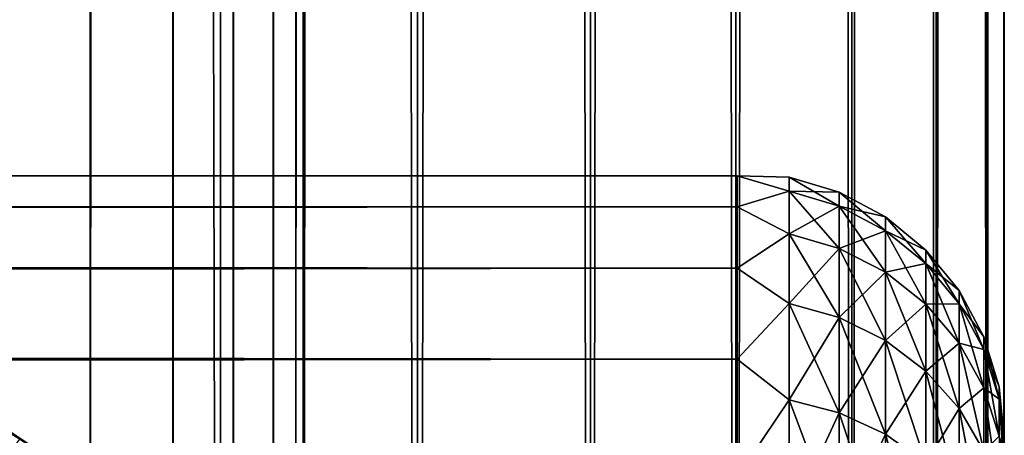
# Model space of a CAD drawing. Extents: x -265 to 265, y 0 to 1027.
# Tile 105 of 256: x 257.63 to 265, y 30.53 to 33.64. Entities that reach past the tile are written whole.
import ezdxf

# ---------------------------------------------------------------- set-up
doc = ezdxf.new("R2010")
doc.units = 0
doc.header["$LTSCALE"] = 41.718519
for name, color, linetype in [('103', 7, 'CONTINUOUS'), ('104', 7, 'CONTINUOUS'), ('116', 7, 'CONTINUOUS'), ('120', 7, 'CONTINUOUS'), ('124', 7, 'CONTINUOUS'), ('59', 7, 'CONTINUOUS'), ('63', 7, 'CONTINUOUS')]:
    doc.layers.add(name, color=color, linetype=linetype)

msp = doc.modelspace()

# ---------------------------------------------------------------- linework, layer by layer
at = {"layer": '103', "color": 7, "linetype": 'CONTINUOUS'}
for points in [[(257.5, 1, 12.9904), (259.1314, 1, 11.9003), (257.5, 1019, 12.9904), (257.5, 1, 12.9904)], [(257.5, 1019, 12.9904), (259.1314, 1, 11.9003), (259.1314, 1019, 11.9003), (257.5, 1019, 12.9904)], [(259.1314, 1, 11.9003), (260.6066, 1, 10.6066), (259.1314, 1019, 11.9003), (259.1314, 1, 11.9003)], [(259.1314, 1019, 11.9003), (260.6066, 1, 10.6066), (260.6066, 1019, 10.6066), (259.1314, 1019, 11.9003)], [(260.6066, 1, 10.6066), (261.9003, 1, 9.1314), (260.6066, 1019, 10.6066), (260.6066, 1, 10.6066)], [(260.6066, 1019, 10.6066), (261.9003, 1, 9.1314), (261.9003, 1019, 9.1314), (260.6066, 1019, 10.6066)], [(261.9003, 1, 9.1314), (262.9904, 1, 7.5), (261.9003, 1019, 9.1314), (261.9003, 1, 9.1314)], [(261.9003, 1019, 9.1314), (262.9904, 1, 7.5), (262.9904, 1019, 7.5), (261.9003, 1019, 9.1314)], [(262.9904, 1, 7.5), (263.8582, 1, 5.7403), (262.9904, 1019, 7.5), (262.9904, 1, 7.5)], [(262.9904, 1019, 7.5), (263.8582, 1, 5.7403), (263.8582, 1019, 5.7403), (262.9904, 1019, 7.5)], [(263.8582, 1, 5.7403), (264.4889, 1, 3.8823), (263.8582, 1019, 5.7403), (263.8582, 1, 5.7403)], [(263.8582, 1019, 5.7403), (264.4889, 1, 3.8823), (264.4889, 1019, 3.8823), (263.8582, 1019, 5.7403)], [(264.4889, 1, 3.8823), (264.8717, 1, 1.9579), (264.4889, 1019, 3.8823), (264.4889, 1, 3.8823)], [(264.4889, 1019, 3.8823), (264.8717, 1, 1.9579), (264.8717, 1019, 1.9579), (264.4889, 1019, 3.8823)], [(264.8717, 1, 1.9579), (265, 1), (264.8717, 1019, 1.9579), (264.8717, 1, 1.9579)], [(264.8717, 1019, 1.9579), (265, 1), (265, 1019), (264.8717, 1019, 1.9579)]]:
    msp.add_3dface(points, dxfattribs=at)
at = {"layer": '104', "color": 7, "linetype": 'CONTINUOUS'}
for points in [[(260.6066, 1019, -10.6066), (260.6066, 1, -10.6066), (259.75, 20, -11.399), (260.6066, 1019, -10.6066)], [(259.75, 1000, -11.399), (260.6066, 1019, -10.6066), (259.75, 20, -11.399), (259.75, 1000, -11.399)], [(261.9003, 1, -9.1314), (260.6066, 1, -10.6066), (261.9003, 1019, -9.1314), (261.9003, 1, -9.1314)], [(261.9003, 1019, -9.1314), (260.6066, 1, -10.6066), (260.6066, 1019, -10.6066), (261.9003, 1019, -9.1314)], [(262.9904, 1, -7.5), (261.9003, 1, -9.1314), (262.9904, 1019, -7.5), (262.9904, 1, -7.5)], [(262.9904, 1019, -7.5), (261.9003, 1, -9.1314), (261.9003, 1019, -9.1314), (262.9904, 1019, -7.5)], [(263.8582, 1, -5.7403), (262.9904, 1, -7.5), (263.8582, 1019, -5.7403), (263.8582, 1, -5.7403)], [(263.8582, 1019, -5.7403), (262.9904, 1, -7.5), (262.9904, 1019, -7.5), (263.8582, 1019, -5.7403)], [(264.4889, 1, -3.8823), (263.8582, 1, -5.7403), (264.4889, 1019, -3.8823), (264.4889, 1, -3.8823)], [(264.4889, 1019, -3.8823), (263.8582, 1, -5.7403), (263.8582, 1019, -5.7403), (264.4889, 1019, -3.8823)], [(264.8717, 1, -1.9579), (264.4889, 1, -3.8823), (264.8717, 1019, -1.9579), (264.8717, 1, -1.9579)], [(264.8717, 1019, -1.9579), (264.4889, 1, -3.8823), (264.4889, 1019, -3.8823), (264.8717, 1019, -1.9579)], [(265, 1019), (265, 1), (264.8717, 1, -1.9579), (265, 1019)], [(265, 1019), (264.8717, 1, -1.9579), (264.8717, 1019, -1.9579), (265, 1019)], [(259.6951, 998.9668, -11.4457), (259.75, 1000, -11.399), (259.6951, 21.0333, -11.4457), (259.6951, 998.9668, -11.4457)], [(259.6951, 21.0333, -11.4457), (259.75, 1000, -11.399), (259.75, 20, -11.399), (259.6951, 21.0333, -11.4457)], [(259.525, 997.9175, -11.5877), (259.6951, 998.9668, -11.4457), (259.525, 22.0825, -11.5877), (259.525, 997.9175, -11.5877)], [(259.525, 22.0825, -11.5877), (259.6951, 998.9668, -11.4457), (259.6951, 21.0333, -11.4457), (259.525, 22.0825, -11.5877)], [(259.2244, 996.842, -11.8284), (259.525, 997.9175, -11.5877), (259.2244, 23.1581, -11.8284), (259.2244, 996.842, -11.8284)], [(259.2244, 23.1581, -11.8284), (259.525, 997.9175, -11.5877), (259.525, 22.0825, -11.5877), (259.2244, 23.1581, -11.8284)], [(258.7723, 995.7446, -12.1674), (259.2244, 996.842, -11.8284), (258.7723, 24.2554, -12.1674), (258.7723, 995.7446, -12.1674)], [(258.7723, 24.2554, -12.1674), (259.2244, 996.842, -11.8284), (259.2244, 23.1581, -11.8284), (258.7723, 24.2554, -12.1674)], [(258.1533, 994.6534, -12.5906), (258.7723, 995.7446, -12.1674), (258.1533, 25.3466, -12.5906), (258.1533, 994.6534, -12.5906)], [(258.1533, 25.3466, -12.5906), (258.7723, 995.7446, -12.1674), (258.7723, 24.2554, -12.1674), (258.1533, 25.3466, -12.5906)], [(257.3737, 993.621, -13.0625), (258.1533, 994.6534, -12.5906), (257.3737, 26.379, -13.0625), (257.3737, 993.621, -13.0625)], [(257.3737, 26.379, -13.0625), (258.1533, 994.6534, -12.5906), (258.1533, 25.3466, -12.5906), (257.3737, 26.379, -13.0625)]]:
    msp.add_3dface(points, dxfattribs=at)
at = {"layer": '116', "color": 7, "linetype": 'CONTINUOUS'}
for points in [[(257.9139, 30.3136, -74), (256.5, 31.2583, -74), (257.9139, 30.3136, -26), (257.9139, 30.3136, -74)], [(257.9139, 30.3136, -26), (256.5, 31.2583, -74), (256.5, 31.2583, -26), (257.9139, 30.3136, -26)]]:
    msp.add_3dface(points, dxfattribs=at)
at = {"layer": '120', "color": 7, "linetype": 'CONTINUOUS'}
msp.add_3dface([(256.5, 31.2583, -74), (257.9139, 30.3136, -74), (257.6265, 30.4969, -74.2225), (256.5, 31.2583, -74)], dxfattribs=at)
at = {"layer": '124', "color": 7, "linetype": 'CONTINUOUS'}
for points in [[(256.5, 31.2583, -26), (256.2508, 31.3702, -25.7786), (257.6266, 30.4971, -25.7786), (256.5, 31.2583, -26)], [(256.2508, 31.3702, -25.7786), (257.5832, 30.4374, -25.5669), (257.6266, 30.4971, -25.7786), (256.2508, 31.3702, -25.7786)], [(257.9139, 30.3136, -26), (256.5, 31.2583, -26), (257.6266, 30.4971, -25.7786), (257.9139, 30.3136, -26)]]:
    msp.add_3dface(points, dxfattribs=at)
at = {"layer": '59', "color": 7, "linetype": 'CONTINUOUS'}
for points in [[(-263, 32.4709, 28.353), (-263, 32.2386, 30.0432), (263, 32.4709, 28.353), (-263, 32.4709, 28.353)], [(263, 32.4709, 28.353), (-263, 32.2386, 30.0432), (263, 32.2386, 30.0432), (263, 32.4709, 28.353)], [(-263, 32.4709, 26.647), (-263, 32.4709, 28.353), (263, 32.4709, 26.647), (-263, 32.4709, 26.647)], [(263, 32.4709, 26.647), (-263, 32.4709, 28.353), (263, 32.4709, 28.353), (263, 32.4709, 26.647)], [(-263, 32.2386, 24.9568), (-263, 32.4709, 26.647), (263, 32.2386, 24.9568), (-263, 32.2386, 24.9568)], [(263, 32.2386, 24.9568), (-263, 32.4709, 26.647), (263, 32.4709, 26.647), (263, 32.2386, 24.9568)], [(-263, 32.2386, 30.0432), (-263, 31.7783, 31.686), (263, 32.2386, 30.0432), (-263, 32.2386, 30.0432)], [(263, 32.2386, 30.0432), (-263, 31.7783, 31.686), (263, 31.7783, 31.686), (263, 32.2386, 30.0432)], [(-263, 31.7783, 23.314), (-263, 32.2386, 24.9568), (263, 31.7783, 23.314), (-263, 31.7783, 23.314)], [(263, 31.7783, 23.314), (-263, 32.2386, 24.9568), (263, 32.2386, 24.9568), (263, 31.7783, 23.314)], [(-263, 31.7783, 31.686), (-263, 31.0986, 33.2508), (263, 31.7783, 31.686), (-263, 31.7783, 31.686)], [(263, 31.7783, 31.686), (-263, 31.0986, 33.2508), (263, 31.0986, 33.2508), (263, 31.7783, 31.686)], [(-263, 31.0986, 21.7492), (-263, 31.7783, 23.314), (263, 31.0986, 21.7492), (-263, 31.0986, 21.7492)], [(263, 31.0986, 21.7492), (-263, 31.7783, 23.314), (263, 31.7783, 23.314), (263, 31.0986, 21.7492)], [(-263, 31.0986, 33.2508), (-263, 30.2121, 34.7085), (263, 31.0986, 33.2508), (-263, 31.0986, 33.2508)], [(263, 31.0986, 33.2508), (-263, 30.2121, 34.7085), (263, 30.2121, 34.7085), (263, 31.0986, 33.2508)], [(-263, 30.2121, 20.2915), (-263, 31.0986, 21.7492), (263, 30.2121, 20.2915), (-263, 30.2121, 20.2915)], [(263, 30.2121, 20.2915), (-263, 31.0986, 21.7492), (263, 31.0986, 21.7492), (263, 30.2121, 20.2915)]]:
    msp.add_3dface(points, dxfattribs=at)
at = {"layer": '63', "color": 7, "linetype": 'CONTINUOUS'}
for points in [[(263, 32.2386, 24.9568), (263, 32.4709, 26.647), (263.3879, 32.3554, 25.8734), (263, 32.2386, 24.9568)], [(263, 32.4709, 26.647), (263, 32.4709, 28.353), (263.3879, 32.462, 27.5), (263, 32.4709, 26.647)], [(263, 32.4709, 26.647), (263.3879, 32.462, 27.5), (263.3879, 32.3554, 25.8734), (263, 32.4709, 26.647)], [(263, 32.4709, 28.353), (263, 32.2386, 30.0432), (263.3879, 32.3554, 29.1266), (263, 32.4709, 28.353)], [(263, 32.4709, 28.353), (263.3879, 32.3554, 29.1266), (263.3879, 32.462, 27.5), (263, 32.4709, 28.353)], [(263.7636, 32.3485, 27.5), (263.7636, 32.2429, 25.8882), (263.3879, 32.462, 27.5), (263.7636, 32.3485, 27.5)], [(263.3879, 32.3554, 29.1266), (263.7636, 32.3485, 27.5), (263.3879, 32.462, 27.5), (263.3879, 32.3554, 29.1266)], [(263.3879, 32.462, 27.5), (263.7636, 32.2429, 25.8882), (263.3879, 32.3554, 25.8734), (263.3879, 32.462, 27.5)], [(263, 32.2386, 24.9568), (263.3879, 32.3554, 25.8734), (263.3879, 32.0374, 24.2746), (263, 32.2386, 24.9568)], [(263, 32.2386, 30.0432), (263.3879, 32.0374, 30.7254), (263.3879, 32.3554, 29.1266), (263, 32.2386, 30.0432)], [(263.7636, 32.2429, 29.1118), (263.7636, 32.3485, 27.5), (263.3879, 32.3554, 29.1266), (263.7636, 32.2429, 29.1118)], [(263.3879, 32.0374, 30.7254), (263.7636, 32.2429, 29.1118), (263.3879, 32.3554, 29.1266), (263.3879, 32.0374, 30.7254)], [(263.7636, 32.2429, 25.8882), (263.7636, 31.9277, 24.304), (263.3879, 32.3554, 25.8734), (263.7636, 32.2429, 25.8882)], [(263.3879, 32.3554, 25.8734), (263.7636, 31.9277, 24.304), (263.3879, 32.0374, 24.2746), (263.3879, 32.3554, 25.8734)], [(264.1098, 32.1638, 27.5), (264.1098, 32.0597, 25.9123), (263.7636, 32.3485, 27.5), (264.1098, 32.1638, 27.5)], [(263.7636, 32.2429, 29.1118), (264.1098, 32.1638, 27.5), (263.7636, 32.3485, 27.5), (263.7636, 32.2429, 29.1118)], [(263.7636, 32.3485, 27.5), (264.1098, 32.0597, 25.9123), (263.7636, 32.2429, 25.8882), (263.7636, 32.3485, 27.5)], [(263, 31.7783, 23.314), (263, 32.2386, 24.9568), (263.3879, 32.0374, 24.2746), (263, 31.7783, 23.314)], [(263, 32.2386, 30.0432), (263, 31.7783, 31.686), (263.3879, 32.0374, 30.7254), (263, 32.2386, 30.0432)], [(263.7636, 31.9277, 30.696), (263.7636, 32.2429, 29.1118), (263.3879, 32.0374, 30.7254), (263.7636, 31.9277, 30.696)], [(264.1098, 32.0597, 29.0877), (264.1098, 32.1638, 27.5), (263.7636, 32.2429, 29.1118), (264.1098, 32.0597, 29.0877)], [(263.7636, 31.9277, 30.696), (264.1098, 32.0597, 29.0877), (263.7636, 32.2429, 29.1118), (263.7636, 31.9277, 30.696)], [(264.1098, 32.0597, 25.9123), (264.1098, 31.7493, 24.3518), (263.7636, 32.2429, 25.8882), (264.1098, 32.0597, 25.9123)], [(263.7636, 32.2429, 25.8882), (264.1098, 31.7493, 24.3518), (263.7636, 31.9277, 24.304), (263.7636, 32.2429, 25.8882)], [(264.4134, 31.915, 27.5), (264.4134, 31.8131, 25.9448), (264.1098, 32.1638, 27.5), (264.4134, 31.915, 27.5)], [(264.1098, 32.0597, 29.0877), (264.4134, 31.915, 27.5), (264.1098, 32.1638, 27.5), (264.1098, 32.0597, 29.0877)], [(264.1098, 32.1638, 27.5), (264.4134, 31.8131, 25.9448), (264.1098, 32.0597, 25.9123), (264.1098, 32.1638, 27.5)], [(263, 31.7783, 23.314), (263.3879, 32.0374, 24.2746), (263.3879, 31.5134, 22.731), (263, 31.7783, 23.314)], [(263, 31.7783, 31.686), (263.3879, 31.5134, 32.269), (263.3879, 32.0374, 30.7254), (263, 31.7783, 31.686)], [(263.3879, 31.5134, 32.269), (263.7636, 31.9277, 30.696), (263.3879, 32.0374, 30.7254), (263.3879, 31.5134, 32.269)], [(263.7636, 31.9277, 24.304), (263.7636, 31.4085, 22.7744), (263.3879, 32.0374, 24.2746), (263.7636, 31.9277, 24.304)], [(263.3879, 32.0374, 24.2746), (263.7636, 31.4085, 22.7744), (263.3879, 31.5134, 22.731), (263.3879, 32.0374, 24.2746)], [(264.1098, 31.7493, 30.6482), (264.1098, 32.0597, 29.0877), (263.7636, 31.9277, 30.696), (264.1098, 31.7493, 30.6482)], [(264.4134, 31.8131, 29.0552), (264.4134, 31.915, 27.5), (264.1098, 32.0597, 29.0877), (264.4134, 31.8131, 29.0552)], [(264.1098, 31.7493, 30.6482), (264.4134, 31.8131, 29.0552), (264.1098, 32.0597, 29.0877), (264.1098, 31.7493, 30.6482)], [(264.4134, 31.8131, 25.9448), (264.4134, 31.5091, 24.4162), (264.1098, 32.0597, 25.9123), (264.4134, 31.8131, 25.9448)], [(264.1098, 32.0597, 25.9123), (264.4134, 31.5091, 24.4162), (264.1098, 31.7493, 24.3518), (264.1098, 32.0597, 25.9123)], [(263.7636, 31.4085, 32.2256), (263.7636, 31.9277, 30.696), (263.3879, 31.5134, 32.269), (263.7636, 31.4085, 32.2256)], [(263.7636, 31.4085, 32.2256), (264.1098, 31.7493, 30.6482), (263.7636, 31.9277, 30.696), (263.7636, 31.4085, 32.2256)], [(264.1098, 31.7493, 24.3518), (264.1098, 31.2379, 22.8451), (263.7636, 31.9277, 24.304), (264.1098, 31.7493, 24.3518)], [(263.7636, 31.9277, 24.304), (264.1098, 31.2379, 22.8451), (263.7636, 31.4085, 22.7744), (263.7636, 31.9277, 24.304)], [(264.6625, 31.6118, 27.5), (264.6625, 31.5125, 25.9844), (264.4134, 31.915, 27.5), (264.6625, 31.6118, 27.5)], [(264.4134, 31.8131, 29.0552), (264.6625, 31.6118, 27.5), (264.4134, 31.915, 27.5), (264.4134, 31.8131, 29.0552)], [(264.4134, 31.915, 27.5), (264.6625, 31.5125, 25.9844), (264.4134, 31.8131, 25.9448), (264.4134, 31.915, 27.5)], [(264.4134, 31.5091, 30.5838), (264.4134, 31.8131, 29.0552), (264.1098, 31.7493, 30.6482), (264.4134, 31.5091, 30.5838)], [(264.6625, 31.5125, 29.0156), (264.6625, 31.6118, 27.5), (264.4134, 31.8131, 29.0552), (264.6625, 31.5125, 29.0156)], [(264.4134, 31.5091, 30.5838), (264.6625, 31.5125, 29.0156), (264.4134, 31.8131, 29.0552), (264.4134, 31.5091, 30.5838)], [(264.6625, 31.5125, 25.9844), (264.6625, 31.2161, 24.4946), (264.4134, 31.8131, 25.9448), (264.6625, 31.5125, 25.9844)], [(264.4134, 31.8131, 25.9448), (264.6625, 31.2161, 24.4946), (264.4134, 31.5091, 24.4162), (264.4134, 31.8131, 25.9448)], [(263, 31.0986, 21.7492), (263, 31.7783, 23.314), (263.3879, 31.5134, 22.731), (263, 31.0986, 21.7492)], [(263, 31.7783, 31.686), (263, 31.0986, 33.2508), (263.3879, 31.5134, 32.269), (263, 31.7783, 31.686)], [(264.1098, 31.2379, 32.1549), (264.1098, 31.7493, 30.6482), (263.7636, 31.4085, 32.2256), (264.1098, 31.2379, 32.1549)], [(264.1098, 31.2379, 32.1549), (264.4134, 31.5091, 30.5838), (264.1098, 31.7493, 30.6482), (264.1098, 31.2379, 32.1549)], [(264.4134, 31.5091, 24.4162), (264.4134, 31.0081, 22.9403), (264.1098, 31.7493, 24.3518), (264.4134, 31.5091, 24.4162)], [(264.1098, 31.7493, 24.3518), (264.4134, 31.0081, 22.9403), (264.1098, 31.2379, 22.8451), (264.1098, 31.7493, 24.3518)], [(264.8476, 31.2657, 27.5), (264.8476, 31.1693, 26.0295), (264.6625, 31.6118, 27.5), (264.8476, 31.2657, 27.5)], [(264.6625, 31.5125, 29.0156), (264.8476, 31.2657, 27.5), (264.6625, 31.6118, 27.5), (264.6625, 31.5125, 29.0156)], [(264.6625, 31.6118, 27.5), (264.8476, 31.1693, 26.0295), (264.6625, 31.5125, 25.9844), (264.6625, 31.6118, 27.5)], [(263, 31.0986, 21.7492), (263.3879, 31.5134, 22.731), (263.3879, 30.7924, 21.269), (263, 31.0986, 21.7492)], [(263, 31.0986, 33.2508), (263.3879, 30.7924, 33.731), (263.3879, 31.5134, 32.269), (263, 31.0986, 33.2508)], [(263.3879, 30.7924, 33.731), (263.7636, 31.4085, 32.2256), (263.3879, 31.5134, 32.269), (263.3879, 30.7924, 33.731)], [(263.7636, 31.4085, 22.7744), (263.7636, 30.6941, 21.3257), (263.3879, 31.5134, 22.731), (263.7636, 31.4085, 22.7744)], [(263.3879, 31.5134, 22.731), (263.7636, 30.6941, 21.3257), (263.3879, 30.7924, 21.269), (263.3879, 31.5134, 22.731)], [(264.4134, 31.0081, 32.0597), (264.4134, 31.5091, 30.5838), (264.1098, 31.2379, 32.1549), (264.4134, 31.0081, 32.0597)], [(264.6625, 31.2161, 30.5054), (264.6625, 31.5125, 29.0156), (264.4134, 31.5091, 30.5838), (264.6625, 31.2161, 30.5054)], [(264.4134, 31.0081, 32.0597), (264.6625, 31.2161, 30.5054), (264.4134, 31.5091, 30.5838), (264.4134, 31.0081, 32.0597)], [(264.6625, 31.2161, 24.4946), (264.6625, 30.7279, 23.0564), (264.4134, 31.5091, 24.4162), (264.6625, 31.2161, 24.4946)], [(264.4134, 31.5091, 24.4162), (264.6625, 30.7279, 23.0564), (264.4134, 31.0081, 22.9403), (264.4134, 31.5091, 24.4162)], [(264.8476, 31.1693, 28.9705), (264.8476, 31.2657, 27.5), (264.6625, 31.5125, 29.0156), (264.8476, 31.1693, 28.9705)], [(264.6625, 31.2161, 30.5054), (264.8476, 31.1693, 28.9705), (264.6625, 31.5125, 29.0156), (264.6625, 31.2161, 30.5054)], [(264.8476, 31.1693, 26.0295), (264.8476, 30.8819, 24.5842), (264.6625, 31.5125, 25.9844), (264.8476, 31.1693, 26.0295)], [(264.6625, 31.5125, 25.9844), (264.8476, 30.8819, 24.5842), (264.6625, 31.2161, 24.4946), (264.6625, 31.5125, 25.9844)], [(263.7636, 30.6941, 33.6743), (263.7636, 31.4085, 32.2256), (263.3879, 30.7924, 33.731), (263.7636, 30.6941, 33.6743)], [(263.7636, 30.6941, 33.6743), (264.1098, 31.2379, 32.1549), (263.7636, 31.4085, 32.2256), (263.7636, 30.6941, 33.6743)], [(264.1098, 31.2379, 22.8451), (264.1098, 30.5342, 21.4181), (263.7636, 31.4085, 22.7744), (264.1098, 31.2379, 22.8451)], [(263.7636, 31.4085, 22.7744), (264.1098, 30.5342, 21.4181), (263.7636, 30.6941, 21.3257), (263.7636, 31.4085, 22.7744)], [(264.9616, 30.8902, 27.5), (264.9616, 30.797, 26.0785), (264.8476, 31.2657, 27.5), (264.9616, 30.8902, 27.5)], [(264.8476, 31.1693, 28.9705), (264.9616, 30.8902, 27.5), (264.8476, 31.2657, 27.5), (264.8476, 31.1693, 28.9705)], [(264.8476, 31.2657, 27.5), (264.9616, 30.797, 26.0785), (264.8476, 31.1693, 26.0295), (264.8476, 31.2657, 27.5)], [(264.1098, 30.5342, 33.5819), (264.1098, 31.2379, 32.1549), (263.7636, 30.6941, 33.6743), (264.1098, 30.5342, 33.5819)], [(264.1098, 30.5342, 33.5819), (264.4134, 31.0081, 32.0597), (264.1098, 31.2379, 32.1549), (264.1098, 30.5342, 33.5819)], [(264.4134, 31.0081, 22.9403), (264.4134, 30.3187, 21.5425), (264.1098, 31.2379, 22.8451), (264.4134, 31.0081, 22.9403)], [(264.1098, 31.2379, 22.8451), (264.4134, 30.3187, 21.5425), (264.1098, 30.5342, 21.4181), (264.1098, 31.2379, 22.8451)], [(264.6625, 30.7279, 31.9436), (264.6625, 31.2161, 30.5054), (264.4134, 31.0081, 32.0597), (264.6625, 30.7279, 31.9436)], [(264.8476, 30.8819, 30.4158), (264.8476, 31.1693, 28.9705), (264.6625, 31.2161, 30.5054), (264.8476, 30.8819, 30.4158)], [(264.6625, 30.7279, 31.9436), (264.8476, 30.8819, 30.4158), (264.6625, 31.2161, 30.5054), (264.6625, 30.7279, 31.9436)], [(264.8476, 30.8819, 24.5842), (264.8476, 30.4082, 23.1888), (264.6625, 31.2161, 24.4946), (264.8476, 30.8819, 24.5842)], [(264.6625, 31.2161, 24.4946), (264.8476, 30.4082, 23.1888), (264.6625, 30.7279, 23.0564), (264.6625, 31.2161, 24.4946)], [(264.9616, 30.797, 28.9215), (264.9616, 30.8902, 27.5), (264.8476, 31.1693, 28.9705), (264.9616, 30.797, 28.9215)], [(264.8476, 30.8819, 30.4158), (264.9616, 30.797, 28.9215), (264.8476, 31.1693, 28.9705), (264.8476, 30.8819, 30.4158)], [(264.9616, 30.797, 26.0785), (264.9616, 30.5191, 24.6814), (264.8476, 31.1693, 26.0295), (264.9616, 30.797, 26.0785)], [(264.8476, 31.1693, 26.0295), (264.9616, 30.5191, 24.6814), (264.8476, 30.8819, 24.5842), (264.8476, 31.1693, 26.0295)], [(263, 30.2121, 20.2915), (263, 31.0986, 21.7492), (263.3879, 30.7924, 21.269), (263, 30.2121, 20.2915)], [(263, 31.0986, 33.2508), (263, 30.2121, 34.7085), (263.3879, 30.7924, 33.731), (263, 31.0986, 33.2508)], [(264.4134, 30.3187, 33.4575), (264.4134, 31.0081, 32.0597), (264.1098, 30.5342, 33.5819), (264.4134, 30.3187, 33.4575)], [(264.4134, 30.3187, 33.4575), (264.6625, 30.7279, 31.9436), (264.4134, 31.0081, 32.0597), (264.4134, 30.3187, 33.4575)], [(264.6625, 30.7279, 23.0564), (264.6625, 30.0561, 21.6941), (264.4134, 31.0081, 22.9403), (264.6625, 30.7279, 23.0564)], [(264.4134, 31.0081, 22.9403), (264.6625, 30.0561, 21.6941), (264.4134, 30.3187, 21.5425), (264.4134, 31.0081, 22.9403)], [(264.8476, 30.4082, 31.8112), (264.8476, 30.8819, 30.4158), (264.6625, 30.7279, 31.9436), (264.8476, 30.4082, 31.8112)], [(264.9616, 30.5191, 30.3186), (264.9616, 30.797, 28.9215), (264.8476, 30.8819, 30.4158), (264.9616, 30.5191, 30.3186)], [(264.8476, 30.4082, 31.8112), (264.9616, 30.5191, 30.3186), (264.8476, 30.8819, 30.4158), (264.8476, 30.4082, 31.8112)], [(264.9616, 30.5191, 24.6814), (264.9616, 30.0612, 23.3325), (264.8476, 30.8819, 24.5842), (264.9616, 30.5191, 24.6814)], [(264.8476, 30.8819, 24.5842), (264.9616, 30.0612, 23.3325), (264.8476, 30.4082, 23.1888), (264.8476, 30.8819, 24.5842)], [(265, 30.5, 27.5), (265, 30.4732, 26.7509), (264.9616, 30.8902, 27.5), (265, 30.5, 27.5)], [(264.9616, 30.797, 28.9215), (265, 30.5, 27.5), (264.9616, 30.8902, 27.5), (264.9616, 30.797, 28.9215)], [(264.9616, 30.8902, 27.5), (265, 30.4732, 26.7509), (264.9616, 30.797, 26.0785), (264.9616, 30.8902, 27.5)], [(263, 30.2121, 20.2915), (263.3879, 30.7924, 21.269), (263.3879, 29.8868, 19.9136), (263, 30.2121, 20.2915)], [(263, 30.2121, 34.7085), (263.3879, 29.8868, 35.0864), (263.3879, 30.7924, 33.731), (263, 30.2121, 34.7085)], [(263.3879, 29.8868, 35.0864), (263.7636, 30.6941, 33.6743), (263.3879, 30.7924, 33.731), (263.3879, 29.8868, 35.0864)], [(263.7636, 30.6941, 21.3257), (263.7636, 29.7967, 19.9827), (263.3879, 30.7924, 21.269), (263.7636, 30.6941, 21.3257)], [(263.3879, 30.7924, 21.269), (263.7636, 29.7967, 19.9827), (263.3879, 29.8868, 19.9136), (263.3879, 30.7924, 21.269)], [(265, 30.3931, 28.9943), (265, 30.4732, 28.2491), (264.9616, 30.797, 28.9215), (265, 30.3931, 28.9943)], [(264.9616, 30.5191, 30.3186), (265, 30.3931, 28.9943), (264.9616, 30.797, 28.9215), (264.9616, 30.5191, 30.3186)], [(265, 30.4732, 28.2491), (265, 30.5, 27.5), (264.9616, 30.797, 28.9215), (265, 30.4732, 28.2491)], [(265, 30.4732, 26.7509), (265, 30.3931, 26.0057), (264.9616, 30.797, 26.0785), (265, 30.4732, 26.7509)], [(265, 30.3931, 26.0057), (265, 30.26, 25.2681), (264.9616, 30.797, 26.0785), (265, 30.3931, 26.0057)], [(264.9616, 30.797, 26.0785), (265, 30.26, 25.2681), (264.9616, 30.5191, 24.6814), (264.9616, 30.797, 26.0785)], [(263.7636, 29.7967, 35.0173), (263.7636, 30.6941, 33.6743), (263.3879, 29.8868, 35.0864), (263.7636, 29.7967, 35.0173)], [(263.7636, 29.7967, 35.0173), (264.1098, 30.5342, 33.5819), (263.7636, 30.6941, 33.6743), (263.7636, 29.7967, 35.0173)], [(264.1098, 30.5342, 21.4181), (264.1098, 29.6502, 20.0951), (263.7636, 30.6941, 21.3257), (264.1098, 30.5342, 21.4181)], [(263.7636, 30.6941, 21.3257), (264.1098, 29.6502, 20.0951), (263.7636, 29.7967, 19.9827), (263.7636, 30.6941, 21.3257)], [(264.6625, 30.0561, 33.3059), (264.6625, 30.7279, 31.9436), (264.4134, 30.3187, 33.4575), (264.6625, 30.0561, 33.3059)], [(264.6625, 30.0561, 33.3059), (264.8476, 30.4082, 31.8112), (264.6625, 30.7279, 31.9436), (264.6625, 30.0561, 33.3059)], [(264.8476, 30.4082, 23.1888), (264.8476, 29.7564, 21.8671), (264.6625, 30.7279, 23.0564), (264.8476, 30.4082, 23.1888)], [(264.6625, 30.7279, 23.0564), (264.8476, 29.7564, 21.8671), (264.6625, 30.0561, 21.6941), (264.6625, 30.7279, 23.0564)], [(264.1098, 29.6502, 34.9049), (264.1098, 30.5342, 33.5819), (263.7636, 29.7967, 35.0173), (264.1098, 29.6502, 34.9049)], [(264.1098, 29.6502, 34.9049), (264.4134, 30.3187, 33.4575), (264.1098, 30.5342, 33.5819), (264.1098, 29.6502, 34.9049)], [(264.4134, 30.3187, 21.5425), (264.4134, 29.4528, 20.2466), (264.1098, 30.5342, 21.4181), (264.4134, 30.3187, 21.5425)], [(264.1098, 30.5342, 21.4181), (264.4134, 29.4528, 20.2466), (264.1098, 29.6502, 20.0951), (264.1098, 30.5342, 21.4181)]]:
    msp.add_3dface(points, dxfattribs=at)

doc.saveas('drawing.dxf')
